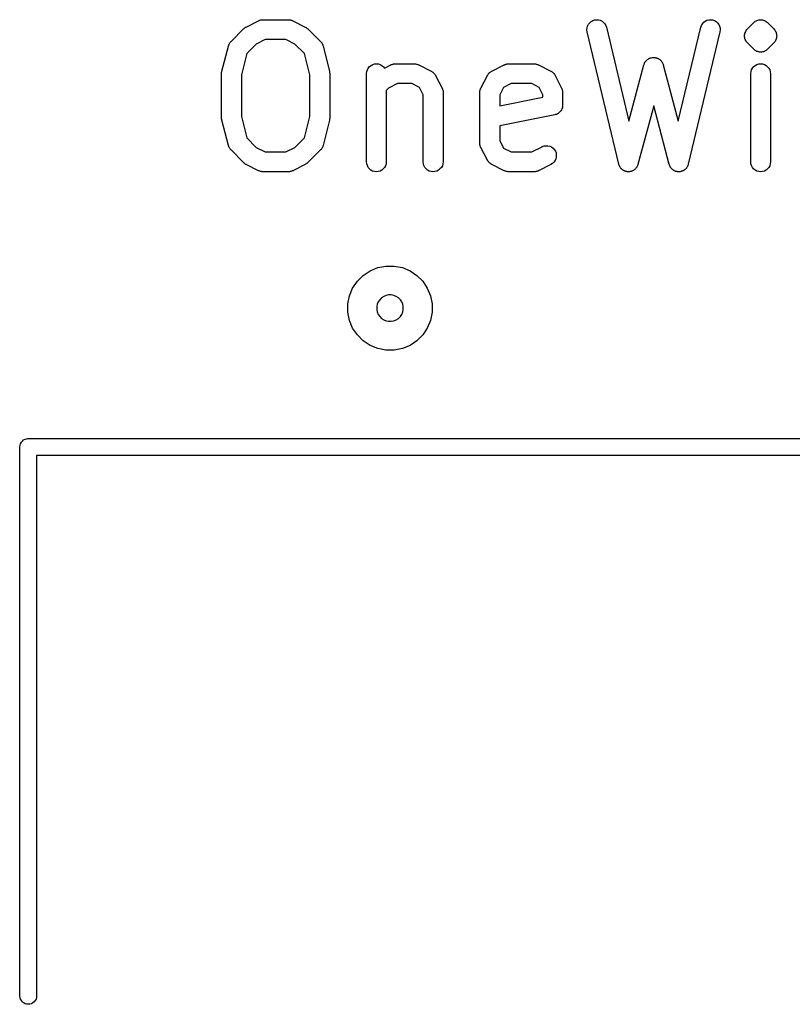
# Model space of a CAD drawing. Extents: x 2.6 to 14.6, y -8.5 to -1.5.
# Tile 87 of 109: x 11.826 to 12.056, y -8.286 to -7.992. Entities that reach past the tile are written whole.
import ezdxf

# ---------------------------------------------------------------- set-up
doc = ezdxf.new("R2010")
doc.units = 0
doc.header["$MEASUREMENT"] = 0
doc.layers.add('BLACK', color=7, linetype='CONTINUOUS')

msp = doc.modelspace()

# ---------------------------------------------------------------- linework, layer by layer
at = {"layer": 'BLACK', "linetype": 'CONTINUOUS'}
for p, q in [((11.898, -7.99257), (11.8981, -7.99254)), ((11.8981, -7.99254), (11.8983, -7.99252)), ((11.8983, -7.99252), (11.8985, -7.99249)), ((11.8985, -7.99249), (11.8986, -7.9925)), ((11.8986, -7.9925), (11.8986, -7.99249)), ((11.8986, -7.99249), (11.9061, -7.99249)), ((11.9061, -7.99249), (11.9062, -7.99249)), ((11.9062, -7.99249), (11.9063, -7.9925)), ((11.9063, -7.9925), (11.9064, -7.9925)), ((11.9064, -7.9925), (11.9066, -7.99253)), ((11.9066, -7.99253), (11.9068, -7.99255)), ((11.9068, -7.99255), (11.9068, -7.99258)), ((11.9968, -7.99275), (11.9973, -7.99256)), ((11.9973, -7.99256), (11.9979, -7.99249)), ((11.9979, -7.99249), (11.9985, -7.99253)), ((11.9985, -7.99253), (11.999, -7.99268)), ((12.0307, -7.99266), (12.0313, -7.99252)), ((12.0313, -7.99252), (12.0319, -7.99249)), ((12.0319, -7.99249), (12.0324, -7.99257)), ((12.0459, -7.99262), (12.0462, -7.99254)), ((12.0462, -7.99254), (12.0465, -7.99251)), ((12.0462, -7.99254), (12.0462, -7.99254)), ((12.0462, -7.99254), (12.0462, -7.99254)), ((12.0462, -7.99254), (12.0462, -7.99254)), ((12.0462, -7.99254), (12.0462, -7.99254)), ((12.0465, -7.99251), (12.0468, -7.99249)), ((12.0468, -7.99249), (12.0468, -7.99249)), ((12.0468, -7.99249), (12.0468, -7.99249)), ((12.0468, -7.99249), (12.0468, -7.99249)), ((12.0468, -7.99249), (12.047, -7.99252)), ((12.0468, -7.99249), (12.0468, -7.99249)), ((12.047, -7.99252), (12.0473, -7.99255)), ((12.0473, -7.99255), (12.0473, -7.99255)), ((12.0473, -7.99255), (12.0473, -7.99255)), ((12.0473, -7.99255), (12.0473, -7.99255)), ((12.0473, -7.99255), (12.0473, -7.99255)), ((12.0473, -7.99255), (12.0476, -7.99263)), ((11.8891, -7.99898), (11.8928, -7.99523)), ((11.8928, -7.9952), (11.893, -7.99509)), ((11.8928, -7.99523), (11.8928, -7.9952)), ((11.893, -7.99509), (11.8931, -7.99498)), ((11.8931, -7.99498), (11.8932, -7.99492)), ((11.8932, -7.99492), (11.8933, -7.99484)), ((11.8933, -7.99484), (11.8934, -7.99476)), ((11.8934, -7.99476), (11.8936, -7.99467)), ((11.8936, -7.99467), (11.8973, -7.9928)), ((11.8973, -7.9928), (11.8974, -7.99278)), ((11.8974, -7.99275), (11.8975, -7.99271)), ((11.8974, -7.99278), (11.8974, -7.99275)), ((11.8975, -7.99271), (11.8977, -7.99265)), ((11.8977, -7.99265), (11.8979, -7.99258)), ((11.8979, -7.99258), (11.898, -7.99257)), ((11.9068, -7.99258), (11.9069, -7.99259)), ((11.9069, -7.99259), (11.9071, -7.99267)), ((11.9071, -7.99267), (11.9073, -7.99273)), ((11.9073, -7.99273), (11.9074, -7.99277)), ((11.9074, -7.99277), (11.9075, -7.9928)), ((11.9075, -7.9928), (11.9112, -7.99467)), ((11.9112, -7.99467), (11.9112, -7.99469)), ((11.9112, -7.99469), (11.9114, -7.99478)), ((11.9114, -7.99478), (11.9115, -7.99486)), ((11.9115, -7.99486), (11.9116, -7.99494)), ((11.9116, -7.99494), (11.9117, -7.99501)), ((11.9117, -7.99501), (11.9118, -7.99512)), ((11.9118, -7.99512), (11.912, -7.99523)), ((11.912, -7.99523), (11.9157, -7.99898)), ((11.995, -7.99551), (11.9951, -7.99494)), ((11.9951, -7.99494), (11.9952, -7.99438)), ((11.9952, -7.99438), (11.9955, -7.99387)), ((11.9955, -7.99387), (11.9959, -7.99341)), ((11.9959, -7.99341), (11.9963, -7.99303)), ((11.9963, -7.99303), (11.9968, -7.99275)), ((11.999, -7.99268), (11.9996, -7.99293)), ((11.9996, -7.99293), (12, -7.99328)), ((12, -7.99328), (12.0004, -7.99371)), ((12.0004, -7.99371), (12.0007, -7.99421)), ((12.0007, -7.99421), (12.0009, -7.99476)), ((12.0009, -7.99476), (12.0075, -8.02274)), ((12.0222, -8.02274), (12.0289, -7.99476)), ((12.0289, -7.99472), (12.0291, -7.99417)), ((12.0289, -7.99476), (12.0289, -7.99472)), ((12.0291, -7.99417), (12.0294, -7.99368)), ((12.0294, -7.99368), (12.0298, -7.99325)), ((12.0298, -7.99325), (12.0302, -7.99291)), ((12.0302, -7.99291), (12.0307, -7.99266)), ((12.0324, -7.99257), (12.033, -7.99276)), ((12.033, -7.99276), (12.0335, -7.99306)), ((12.0335, -7.99306), (12.0339, -7.99344)), ((12.0339, -7.99344), (12.0343, -7.9939)), ((12.0343, -7.9939), (12.0345, -7.99442)), ((12.0345, -7.99442), (12.0347, -7.99498)), ((12.0347, -7.99498), (12.0347, -7.99555)), ((12.0424, -7.99566), (12.0426, -7.99544)), ((12.0426, -7.99544), (12.0428, -7.99523)), ((12.0428, -7.99523), (12.0447, -7.99335)), ((12.0447, -7.99332), (12.0449, -7.99315)), ((12.0447, -7.99333), (12.0447, -7.99332)), ((12.0447, -7.99334), (12.0447, -7.99333)), ((12.0447, -7.99333), (12.0447, -7.99333)), ((12.0447, -7.99333), (12.0447, -7.99333)), ((12.0447, -7.99335), (12.0447, -7.99334)), ((12.0447, -7.99334), (12.0447, -7.99334)), ((12.0447, -7.99334), (12.0447, -7.99334)), ((12.0449, -7.99315), (12.0451, -7.99298)), ((12.0451, -7.99296), (12.0454, -7.99284)), ((12.0451, -7.99297), (12.0451, -7.99296)), ((12.0451, -7.99298), (12.0451, -7.99297)), ((12.0451, -7.99297), (12.0451, -7.99297)), ((12.0451, -7.99297), (12.0451, -7.99297)), ((12.0454, -7.99284), (12.0456, -7.99271)), ((12.0456, -7.9927), (12.0459, -7.99262)), ((12.0456, -7.99271), (12.0456, -7.9927)), ((12.0456, -7.9927), (12.0456, -7.9927)), ((12.0456, -7.9927), (12.0456, -7.9927)), ((12.0456, -7.9927), (12.0456, -7.9927)), ((12.0476, -7.99263), (12.0479, -7.99271)), ((12.0479, -7.99271), (12.0479, -7.99272)), ((12.0479, -7.99272), (12.0479, -7.99272)), ((12.0479, -7.99272), (12.0479, -7.99272)), ((12.0479, -7.99272), (12.0479, -7.99272)), ((12.0479, -7.99272), (12.0481, -7.99286)), ((12.0481, -7.99286), (12.0484, -7.99299)), ((12.0484, -7.99299), (12.0484, -7.99299)), ((12.0484, -7.99299), (12.0484, -7.99299)), ((12.0484, -7.99299), (12.0484, -7.993)), ((12.0484, -7.993), (12.0484, -7.993)), ((12.0484, -7.993), (12.0486, -7.99318)), ((12.0486, -7.99318), (12.0488, -7.99335)), ((12.0488, -7.99335), (12.0507, -7.99523)), ((12.0507, -7.99523), (12.0507, -7.99524)), ((12.0507, -7.99524), (12.0507, -7.99524)), ((12.0507, -7.99524), (12.0507, -7.99524)), ((12.0507, -7.99524), (12.0507, -7.99526)), ((12.0507, -7.99526), (12.0509, -7.99548)), ((12.0509, -7.99548), (12.0511, -7.99569)), ((11.8993, -7.99839), (11.8966, -7.99974)), ((11.9054, -7.99839), (11.8993, -7.99839)), ((11.9081, -7.99974), (11.9054, -7.99839)), ((11.9951, -7.99608), (11.995, -7.99551)), ((11.9951, -7.99612), (11.9951, -7.99608)), ((12.0045, -8.03549), (11.9951, -7.99612)), ((12.0346, -7.99612), (12.0252, -8.03549)), ((12.0347, -7.99555), (12.0346, -7.99612)), ((12.0419, -7.99701), (12.042, -7.99673)), ((12.0419, -7.99728), (12.0419, -7.99701)), ((12.0419, -7.99729), (12.0419, -7.99728)), ((12.0419, -7.9973), (12.0419, -7.99729)), ((12.0419, -7.99758), (12.0419, -7.9973)), ((12.042, -7.99786), (12.0419, -7.99758)), ((12.042, -7.99671), (12.0421, -7.99645)), ((12.042, -7.99672), (12.042, -7.99671)), ((12.042, -7.99673), (12.042, -7.99672)), ((12.042, -7.99787), (12.042, -7.99786)), ((12.042, -7.99788), (12.042, -7.99787)), ((12.042, -7.99814), (12.042, -7.99788)), ((12.0421, -7.99841), (12.042, -7.99814)), ((12.0421, -7.99617), (12.0422, -7.99616)), ((12.0421, -7.99618), (12.0421, -7.99617)), ((12.0421, -7.99645), (12.0421, -7.99618)), ((12.0421, -7.99842), (12.0421, -7.99841)), ((12.0421, -7.99843), (12.0421, -7.99842)), ((12.0422, -7.99616), (12.0423, -7.99592)), ((12.0423, -7.99592), (12.0424, -7.99567)), ((12.0424, -7.99567), (12.0424, -7.99566)), ((12.0424, -7.99566), (12.0424, -7.99566)), ((12.0511, -7.99569), (12.0511, -7.9957)), ((12.0511, -7.9957), (12.0511, -7.99571)), ((12.0511, -7.99571), (12.0512, -7.99596)), ((12.0512, -7.99596), (12.0514, -7.9962)), ((12.0514, -7.99818), (12.0513, -7.99845)), ((12.0514, -7.9962), (12.0514, -7.99621)), ((12.0514, -7.99621), (12.0514, -7.99622)), ((12.0514, -7.99622), (12.0514, -7.99649)), ((12.0514, -7.99649), (12.0515, -7.99675)), ((12.0515, -7.99792), (12.0514, -7.99818)), ((12.0515, -7.99675), (12.0515, -7.99676)), ((12.0515, -7.99676), (12.0515, -7.99677)), ((12.0515, -7.99677), (12.0515, -7.99705)), ((12.0515, -7.99705), (12.0516, -7.99733)), ((12.0516, -7.99735), (12.0515, -7.99762)), ((12.0515, -7.99762), (12.0515, -7.9979)), ((12.0515, -7.9979), (12.0515, -7.99791)), ((12.0515, -7.99791), (12.0515, -7.99792)), ((12.0516, -7.99733), (12.0516, -7.99734)), ((12.0516, -7.99734), (12.0516, -7.99735)), ((11.8864, -8.00785), (11.8883, -8.00035)), ((11.8883, -8.00031), (11.8884, -8.00012)), ((11.8883, -8.00035), (11.8883, -8.00031)), ((11.8884, -7.99993), (11.8885, -7.99985)), ((11.8884, -8.00012), (11.8884, -7.99993)), ((11.8885, -7.99977), (11.8886, -7.9996)), ((11.8885, -7.99985), (11.8885, -7.99977)), ((11.8886, -7.9996), (11.8887, -7.99942)), ((11.8887, -7.99935), (11.8888, -7.99928)), ((11.8887, -7.99942), (11.8887, -7.99935)), ((11.8888, -7.99928), (11.8889, -7.99913)), ((11.8889, -7.99913), (11.8891, -7.99898)), ((11.8966, -7.99974), (11.8938, -8.00257)), ((11.911, -8.00257), (11.9081, -7.99974)), ((11.9157, -7.99898), (11.9158, -7.99901)), ((11.9158, -7.99901), (11.9159, -7.99916)), ((11.9159, -7.99916), (11.916, -7.99931)), ((11.916, -7.99931), (11.9161, -7.99939)), ((11.9161, -7.99939), (11.9161, -7.99946)), ((11.9161, -7.99946), (11.9162, -7.99963)), ((11.9162, -7.99963), (11.9163, -7.99981)), ((11.9163, -7.99981), (11.9163, -7.99989)), ((11.9163, -7.99989), (11.9164, -7.99997)), ((11.9164, -7.99997), (11.9164, -8.00016)), ((11.9164, -8.00016), (11.9165, -8.00035)), ((11.9165, -8.00035), (11.9184, -8.00785)), ((12.0423, -7.99868), (12.0421, -7.99843)), ((12.0424, -7.99892), (12.0423, -7.99868)), ((12.0424, -7.99893), (12.0424, -7.99892)), ((12.0424, -7.99894), (12.0424, -7.99893)), ((12.0426, -7.99916), (12.0424, -7.99894)), ((12.0428, -7.99937), (12.0426, -7.99916)), ((12.0428, -7.99939), (12.0428, -7.99937)), ((12.0428, -7.9994), (12.0428, -7.99939)), ((12.0428, -7.99939), (12.0428, -7.99939)), ((12.0428, -7.99939), (12.0428, -7.99939)), ((12.0447, -8.00128), (12.0428, -7.9994)), ((12.0449, -8.00145), (12.0447, -8.00128)), ((12.0488, -8.00131), (12.0486, -8.00148)), ((12.0507, -7.9994), (12.0488, -8.00128)), ((12.0488, -8.00128), (12.0488, -8.00129)), ((12.0488, -8.00129), (12.0488, -8.00129)), ((12.0488, -8.00129), (12.0488, -8.00129)), ((12.0488, -8.00129), (12.0488, -8.0013)), ((12.0488, -8.0013), (12.0488, -8.0013)), ((12.0488, -8.0013), (12.0488, -8.0013)), ((12.0488, -8.0013), (12.0488, -8.00131)), ((12.0509, -7.99919), (12.0507, -7.9994)), ((12.0511, -7.99897), (12.0509, -7.99919)), ((12.0512, -7.99871), (12.0511, -7.99896)), ((12.0511, -7.99896), (12.0511, -7.99897)), ((12.0511, -7.99897), (12.0511, -7.99897)), ((12.0513, -7.99847), (12.0512, -7.99871)), ((12.0513, -7.99845), (12.0513, -7.99846)), ((12.0513, -7.99846), (12.0513, -7.99847)), ((11.8938, -8.00257), (11.8922, -8.00893)), ((11.9126, -8.00893), (11.911, -8.00257)), ((12.0131, -8.00433), (12.0133, -8.00423)), ((12.0133, -8.00423), (12.0134, -8.00412)), ((12.0134, -8.00412), (12.0135, -8.00408)), ((12.0135, -8.00408), (12.0136, -8.00403)), ((12.0136, -8.00403), (12.0138, -8.00396)), ((12.0138, -8.00396), (12.0139, -8.00388)), ((12.0139, -8.00388), (12.014, -8.00386)), ((12.014, -8.00386), (12.0141, -8.00383)), ((12.0141, -8.00383), (12.0143, -8.0038)), ((12.0143, -8.0038), (12.0145, -8.00376)), ((12.0145, -8.00376), (12.0146, -8.00376)), ((12.0146, -8.00376), (12.0147, -8.00374)), ((12.0147, -8.00374), (12.0149, -8.00375)), ((12.0149, -8.00375), (12.0151, -8.00374)), ((12.0151, -8.00374), (12.0152, -8.00376)), ((12.0152, -8.00376), (12.0153, -8.00376)), ((12.0153, -8.00376), (12.0155, -8.00381)), ((12.0155, -8.00381), (12.0157, -8.00384)), ((12.0157, -8.00384), (12.0157, -8.00388)), ((12.0157, -8.00388), (12.0158, -8.0039)), ((12.0158, -8.0039), (12.016, -8.00398)), ((12.016, -8.00398), (12.0162, -8.00405)), ((12.0162, -8.00405), (12.0163, -8.0041)), ((12.0163, -8.0041), (12.0164, -8.00414)), ((12.0164, -8.00414), (12.0165, -8.00425)), ((12.0165, -8.00425), (12.0167, -8.00435)), ((12.0451, -8.00163), (12.0449, -8.00145)), ((12.0451, -8.00164), (12.0451, -8.00163)), ((12.0451, -8.00163), (12.0451, -8.00163)), ((12.0453, -8.00177), (12.0451, -8.00164)), ((12.0451, -8.00164), (12.0451, -8.00164)), ((12.0451, -8.00164), (12.0451, -8.00164)), ((12.0456, -8.00191), (12.0453, -8.00177)), ((12.0456, -8.00192), (12.0456, -8.00191)), ((12.0456, -8.00191), (12.0456, -8.00191)), ((12.0456, -8.00191), (12.0456, -8.00191)), ((12.0456, -8.00191), (12.0456, -8.00191)), ((12.0459, -8.002), (12.0456, -8.00192)), ((12.0461, -8.00208), (12.0459, -8.002)), ((12.0462, -8.00208), (12.0461, -8.00208)), ((12.0461, -8.00208), (12.0461, -8.00208)), ((12.0464, -8.00211), (12.0462, -8.00208)), ((12.0462, -8.00208), (12.0462, -8.00208)), ((12.0462, -8.00208), (12.0462, -8.00208)), ((12.0467, -8.00214), (12.0464, -8.00211)), ((12.047, -8.00212), (12.0467, -8.00214)), ((12.0467, -8.00214), (12.0467, -8.00214)), ((12.0467, -8.00214), (12.0467, -8.00214)), ((12.0467, -8.00214), (12.0467, -8.00214)), ((12.0467, -8.00214), (12.0467, -8.00214)), ((12.0473, -8.00209), (12.047, -8.00212)), ((12.0476, -8.00201), (12.0473, -8.00209)), ((12.0473, -8.00209), (12.0473, -8.00209)), ((12.0473, -8.00209), (12.0473, -8.00209)), ((12.0473, -8.00209), (12.0473, -8.00209)), ((12.0473, -8.00209), (12.0473, -8.00209)), ((12.0478, -8.00193), (12.0476, -8.00201)), ((12.0479, -8.00193), (12.0478, -8.00193)), ((12.0478, -8.00193), (12.0478, -8.00193)), ((12.0481, -8.0018), (12.0479, -8.00192)), ((12.0479, -8.00192), (12.0479, -8.00193)), ((12.0479, -8.00193), (12.0479, -8.00193)), ((12.0484, -8.00167), (12.0481, -8.0018)), ((12.0486, -8.00148), (12.0484, -8.00165)), ((12.0484, -8.00165), (12.0484, -8.00166)), ((12.0484, -8.00166), (12.0484, -8.00166)), ((12.0484, -8.00166), (12.0484, -8.00166)), ((12.0484, -8.00166), (12.0484, -8.00167)), ((11.9297, -8.0074), (11.9299, -8.0069)), ((11.9299, -8.0069), (11.9303, -8.00645)), ((11.9303, -8.00645), (11.9308, -8.00609)), ((11.9308, -8.00609), (11.9313, -8.00583)), ((11.9313, -8.00583), (11.9318, -8.00566)), ((11.9318, -8.00566), (11.9324, -8.00561)), ((11.9324, -8.00561), (11.933, -8.00567)), ((11.933, -8.00567), (11.9335, -8.00584)), ((11.9335, -8.00584), (11.934, -8.00612)), ((11.934, -8.00612), (11.9345, -8.00648)), ((11.9345, -8.00648), (11.9348, -8.00687)), ((11.9348, -8.00687), (11.9367, -8.00592)), ((11.9367, -8.0059), (11.9368, -8.00587)), ((11.9367, -8.00592), (11.9367, -8.0059)), ((11.9368, -8.00587), (11.9369, -8.00583)), ((11.9369, -8.00583), (11.9371, -8.00578)), ((11.9371, -8.00578), (11.9373, -8.00571)), ((11.9373, -8.00571), (11.9374, -8.00569)), ((11.9374, -8.00567), (11.9376, -8.00565)), ((11.9374, -8.00569), (11.9374, -8.00567)), ((11.9376, -8.00565), (11.9378, -8.00562)), ((11.9378, -8.00562), (11.9379, -8.00562)), ((11.9379, -8.00562), (11.938, -8.00561)), ((11.938, -8.00561), (11.9436, -8.00561)), ((11.9436, -8.00561), (11.9437, -8.00561)), ((11.9437, -8.00561), (11.9438, -8.00562)), ((11.9438, -8.00562), (11.9438, -8.00562)), ((11.9438, -8.00562), (11.944, -8.00565)), ((11.944, -8.00565), (11.9442, -8.00568)), ((11.9442, -8.00568), (11.9443, -8.0057)), ((11.9443, -8.0057), (11.9444, -8.00572)), ((11.9444, -8.00572), (11.9446, -8.00579)), ((11.9446, -8.00579), (11.9448, -8.00585)), ((11.9448, -8.00585), (11.9449, -8.00589)), ((11.9449, -8.00589), (11.945, -8.00592)), ((11.945, -8.00592), (11.9487, -8.0078)), ((11.9667, -8.0078), (11.9704, -8.00592)), ((11.9704, -8.00592), (11.9705, -8.0059)), ((11.9705, -8.0059), (11.9706, -8.00587)), ((11.9706, -8.00583), (11.9708, -8.00578)), ((11.9706, -8.00587), (11.9706, -8.00583)), ((11.9708, -8.00578), (11.971, -8.00571)), ((11.971, -8.00571), (11.9711, -8.00569)), ((11.9711, -8.00569), (11.9712, -8.00567)), ((11.9712, -8.00567), (11.9714, -8.00565)), ((11.9714, -8.00565), (11.9716, -8.00562)), ((11.9716, -8.00562), (11.9717, -8.00562)), ((11.9717, -8.00562), (11.9718, -8.00561)), ((11.9718, -8.00561), (11.9793, -8.00561)), ((11.9793, -8.00561), (11.9794, -8.00562)), ((11.9793, -8.00561), (11.9793, -8.00561)), ((11.9794, -8.00562), (11.9795, -8.00562)), ((11.9795, -8.00562), (11.9797, -8.00565)), ((11.9797, -8.00565), (11.9799, -8.00568)), ((11.9799, -8.00568), (11.9799, -8.0057)), ((11.9799, -8.0057), (11.98, -8.00572)), ((11.98, -8.00572), (11.9802, -8.00579)), ((11.9802, -8.00579), (11.9804, -8.00585)), ((11.9804, -8.00585), (11.9805, -8.00589)), ((11.9805, -8.00589), (11.9806, -8.00592)), ((11.9806, -8.00592), (11.9843, -8.0078)), ((12.0075, -8.02274), (12.012, -8.00593)), ((12.012, -8.00589), (12.0121, -8.0058)), ((12.012, -8.00593), (12.012, -8.00589)), ((12.0121, -8.0057), (12.0122, -8.00553)), ((12.0121, -8.0058), (12.0121, -8.0057)), ((12.0122, -8.00535), (12.0123, -8.00527)), ((12.0122, -8.00553), (12.0122, -8.00535)), ((12.0123, -8.00518), (12.0124, -8.00503)), ((12.0123, -8.00527), (12.0123, -8.00518)), ((12.0124, -8.00503), (12.0126, -8.00487)), ((12.0126, -8.0048), (12.0127, -8.00472)), ((12.0126, -8.00487), (12.0126, -8.0048)), ((12.0127, -8.00472), (12.0128, -8.00459)), ((12.0128, -8.00459), (12.0129, -8.00445)), ((12.0129, -8.00445), (12.013, -8.00439)), ((12.013, -8.00439), (12.0131, -8.00433)), ((12.0167, -8.00435), (12.0168, -8.00442)), ((12.0168, -8.00442), (12.0168, -8.00448)), ((12.0168, -8.00448), (12.017, -8.00462)), ((12.017, -8.00462), (12.0171, -8.00475)), ((12.0171, -8.00475), (12.0172, -8.00483)), ((12.0172, -8.00483), (12.0172, -8.0049)), ((12.0172, -8.0049), (12.0173, -8.00506)), ((12.0173, -8.00506), (12.0174, -8.00522)), ((12.0174, -8.00522), (12.0175, -8.00531)), ((12.0175, -8.00531), (12.0175, -8.00539)), ((12.0175, -8.00539), (12.0176, -8.00557)), ((12.0176, -8.00557), (12.0177, -8.00574)), ((12.0177, -8.00574), (12.0177, -8.00584)), ((12.0177, -8.00584), (12.0177, -8.00593)), ((12.0177, -8.00593), (12.0222, -8.02274)), ((12.044, -8.0074), (12.0443, -8.0069)), ((12.0443, -8.0069), (12.0447, -8.00645)), ((12.0447, -8.00645), (12.0451, -8.00609)), ((12.0451, -8.00609), (12.0456, -8.00583)), ((12.0456, -8.00583), (12.0462, -8.00566)), ((12.0462, -8.00566), (12.0468, -8.00561)), ((12.0468, -8.00561), (12.0473, -8.00567)), ((12.0473, -8.00567), (12.0479, -8.00584)), ((12.0479, -8.00584), (12.0484, -8.00612)), ((12.0484, -8.00612), (12.0488, -8.00648)), ((12.0488, -8.00648), (12.0492, -8.00693)), ((12.0492, -8.00693), (12.0495, -8.00744)), ((11.8863, -8.00818), (11.8864, -8.00795)), ((11.8863, -8.00842), (11.8863, -8.00818)), ((11.8863, -8.00847), (11.8863, -8.00842)), ((11.8863, -8.00852), (11.8863, -8.00847)), ((11.8863, -8.00856), (11.8863, -8.00852)), ((11.8863, -8.02169), (11.8863, -8.00856)), ((11.8864, -8.0079), (11.8864, -8.00785)), ((11.8864, -8.00795), (11.8864, -8.0079)), ((11.8922, -8.00893), (11.8922, -8.02132)), ((11.9126, -8.02132), (11.9126, -8.00893)), ((11.9184, -8.00785), (11.9184, -8.00789)), ((11.9184, -8.00789), (11.9184, -8.00794)), ((11.9184, -8.00794), (11.9184, -8.00799)), ((11.9184, -8.00799), (11.9184, -8.00823)), ((11.9184, -8.00823), (11.9185, -8.00846)), ((11.9185, -8.00846), (11.9185, -8.00851)), ((11.9185, -8.00851), (11.9185, -8.00856)), ((11.9185, -8.00856), (11.9185, -8.02169)), ((11.9294, -8.00852), (11.9295, -8.00795)), ((11.9294, -8.00856), (11.9294, -8.00852)), ((11.9294, -8.03481), (11.9294, -8.00856)), ((11.9295, -8.00795), (11.9297, -8.0074)), ((11.9487, -8.0078), (11.9487, -8.00782)), ((11.9487, -8.00782), (11.9488, -8.00785)), ((11.9488, -8.00785), (11.9489, -8.00788)), ((11.9489, -8.00788), (11.949, -8.00801)), ((11.949, -8.00801), (11.9492, -8.00813)), ((11.9492, -8.00813), (11.9493, -8.00817)), ((11.9493, -8.00817), (11.9493, -8.00821)), ((11.9493, -8.00821), (11.9495, -8.00837)), ((11.9495, -8.00837), (11.9496, -8.00853)), ((11.9496, -8.00853), (11.9497, -8.00858)), ((11.9497, -8.00858), (11.9497, -8.00863)), ((11.9497, -8.00863), (11.9498, -8.00882)), ((11.9498, -8.00882), (11.95, -8.00901)), ((11.95, -8.00901), (11.95, -8.00906)), ((11.95, -8.00906), (11.95, -8.00912)), ((11.95, -8.00912), (11.9519, -8.01287)), ((11.9635, -8.01287), (11.9654, -8.00912)), ((11.9654, -8.00897), (11.9656, -8.00879)), ((11.9654, -8.00903), (11.9654, -8.00897)), ((11.9654, -8.00908), (11.9654, -8.00903)), ((11.9654, -8.00912), (11.9654, -8.00908)), ((11.9656, -8.00879), (11.9657, -8.0086)), ((11.9657, -8.00855), (11.9658, -8.0085)), ((11.9657, -8.0086), (11.9657, -8.00855)), ((11.9658, -8.0085), (11.9659, -8.00835)), ((11.9659, -8.00835), (11.9661, -8.00818)), ((11.9661, -8.00815), (11.9662, -8.0081)), ((11.9661, -8.00818), (11.9661, -8.00815)), ((11.9662, -8.0081), (11.9664, -8.00798)), ((11.9664, -8.00798), (11.9666, -8.00786)), ((11.9666, -8.00783), (11.9667, -8.0078)), ((11.9666, -8.00786), (11.9666, -8.00783)), ((11.9843, -8.0078), (11.9844, -8.00782)), ((11.9844, -8.00782), (11.9844, -8.00785)), ((11.9844, -8.00785), (11.9845, -8.00788)), ((11.9845, -8.00788), (11.9847, -8.00801)), ((11.9847, -8.00801), (11.9848, -8.00813)), ((11.9848, -8.00813), (11.9849, -8.00817)), ((11.9849, -8.00817), (11.9849, -8.00821)), ((11.9849, -8.00821), (11.9851, -8.00837)), ((11.9851, -8.00837), (11.9853, -8.00853)), ((11.9853, -8.00853), (11.9853, -8.00858)), ((11.9853, -8.00858), (11.9853, -8.00863)), ((11.9853, -8.00863), (11.9855, -8.00882)), ((11.9855, -8.00882), (11.9856, -8.00901)), ((11.9856, -8.00901), (11.9856, -8.00906)), ((11.9856, -8.00906), (11.9856, -8.00912)), ((11.9856, -8.00912), (11.9875, -8.01287)), ((12.0438, -8.00852), (12.0439, -8.00795)), ((12.0438, -8.00856), (12.0438, -8.00852)), ((12.0438, -8.03481), (12.0438, -8.00856)), ((12.0439, -8.00795), (12.044, -8.0074)), ((12.0495, -8.00744), (12.0496, -8.00799)), ((12.0496, -8.00799), (12.0497, -8.00856)), ((12.0497, -8.00856), (12.0497, -8.03481)), ((11.936, -8.01287), (11.9353, -8.01354)), ((11.9387, -8.01152), (11.936, -8.01287)), ((11.9429, -8.01152), (11.9387, -8.01152)), ((11.9452, -8.01264), (11.9429, -8.01152)), ((11.9463, -8.01488), (11.9452, -8.01264)), ((11.9519, -8.01287), (11.9519, -8.0129)), ((11.9519, -8.0129), (11.9519, -8.01299)), ((11.9519, -8.01299), (11.952, -8.01306)), ((11.952, -8.01306), (11.952, -8.01326)), ((11.9634, -8.01302), (11.9635, -8.01295)), ((11.9634, -8.01322), (11.9634, -8.01302)), ((11.9635, -8.01295), (11.9635, -8.01287)), ((11.9702, -8.01264), (11.9691, -8.01488)), ((11.9725, -8.01152), (11.9702, -8.01264)), ((11.9786, -8.01152), (11.9725, -8.01152)), ((11.9808, -8.01264), (11.9786, -8.01152)), ((11.9819, -8.01488), (11.9808, -8.01264)), ((11.9875, -8.01287), (11.9875, -8.0129)), ((11.9875, -8.0129), (11.9876, -8.01299)), ((11.9876, -8.01299), (11.9876, -8.01306)), ((11.9876, -8.01306), (11.9877, -8.01326)), ((11.9353, -8.01354), (11.9353, -8.03481)), ((11.9463, -8.03481), (11.9463, -8.01488)), ((11.952, -8.01326), (11.9521, -8.01345)), ((11.9521, -8.01345), (11.9521, -8.01353)), ((11.9521, -8.01353), (11.9522, -8.01361)), ((11.9522, -8.01361), (11.9522, -8.01382)), ((11.9522, -8.01382), (11.9522, -8.01401)), ((11.9522, -8.01401), (11.9522, -8.0141)), ((11.9522, -8.0141), (11.9522, -8.01419)), ((11.9522, -8.01419), (11.9522, -8.03481)), ((11.9632, -8.01357), (11.9633, -8.01349)), ((11.9632, -8.01377), (11.9632, -8.01357)), ((11.9632, -8.01397), (11.9632, -8.01377)), ((11.9632, -8.01406), (11.9632, -8.01397)), ((11.9632, -8.01415), (11.9632, -8.01406)), ((11.9632, -8.01419), (11.9632, -8.01415)), ((11.9632, -8.02919), (11.9632, -8.01419)), ((11.9633, -8.01341), (11.9634, -8.01322)), ((11.9633, -8.01349), (11.9633, -8.01341)), ((11.9691, -8.01488), (11.9691, -8.01809)), ((11.9691, -8.01809), (11.9819, -8.01552)), ((11.9819, -8.01552), (11.9819, -8.01488)), ((11.9877, -8.01326), (11.9877, -8.01345)), ((11.9877, -8.01345), (11.9877, -8.01353)), ((11.9877, -8.01353), (11.9878, -8.01361)), ((11.9878, -8.01361), (11.9878, -8.01382)), ((11.9878, -8.01382), (11.9878, -8.01401)), ((11.9878, -8.01401), (11.9878, -8.0141)), ((11.9878, -8.0141), (11.9878, -8.01419)), ((11.9878, -8.01419), (11.9878, -8.01794)), ((11.9877, -8.01881), (11.9876, -8.01908)), ((11.9878, -8.01855), (11.9877, -8.01881)), ((11.9878, -8.01794), (11.9878, -8.01795)), ((11.9878, -8.01795), (11.9878, -8.01795)), ((11.9878, -8.01795), (11.9878, -8.01795)), ((11.9878, -8.01795), (11.9878, -8.01798)), ((11.9878, -8.01798), (11.9878, -8.01825)), ((11.9878, -8.01825), (11.9878, -8.01853)), ((11.9878, -8.01853), (11.9878, -8.01854)), ((11.9878, -8.01854), (11.9878, -8.01855)), ((12.0149, -8.01815), (12.0102, -8.03557)), ((12.0195, -8.03557), (12.0149, -8.01815)), ((11.8863, -8.02174), (11.8863, -8.02169)), ((11.8863, -8.02179), (11.8863, -8.02174)), ((11.8863, -8.02203), (11.8863, -8.02179)), ((11.8922, -8.02132), (11.8938, -8.02768)), ((11.911, -8.02768), (11.9126, -8.02132)), ((11.9185, -8.02183), (11.9184, -8.02207)), ((11.9185, -8.02169), (11.9185, -8.02173)), ((11.9185, -8.02173), (11.9185, -8.02178)), ((11.9185, -8.02178), (11.9185, -8.02183)), ((11.9855, -8.02083), (11.9691, -8.02411)), ((11.9857, -8.02075), (11.9855, -8.02083)), ((11.986, -8.02068), (11.9857, -8.02075)), ((11.9863, -8.02054), (11.986, -8.02067)), ((11.986, -8.02067), (11.986, -8.02067)), ((11.986, -8.02067), (11.986, -8.02068)), ((11.9865, -8.02041), (11.9863, -8.02054)), ((11.9867, -8.02022), (11.9865, -8.02039)), ((11.9865, -8.02039), (11.9865, -8.0204)), ((11.9865, -8.0204), (11.9865, -8.02041)), ((11.9869, -8.02005), (11.9867, -8.02022)), ((11.987, -8.02004), (11.9869, -8.02005)), ((11.9871, -8.01982), (11.987, -8.02003)), ((11.987, -8.02003), (11.987, -8.02004)), ((11.9873, -8.01961), (11.9871, -8.01982)), ((11.9875, -8.01934), (11.9873, -8.01958)), ((11.9873, -8.01958), (11.9873, -8.01959)), ((11.9873, -8.01959), (11.9873, -8.01961)), ((11.9876, -8.0191), (11.9875, -8.01934)), ((11.9876, -8.01908), (11.9876, -8.01909)), ((11.9876, -8.01909), (11.9876, -8.0191)), ((11.8864, -8.02226), (11.8863, -8.02203)), ((11.8864, -8.02231), (11.8864, -8.02226)), ((11.8864, -8.02236), (11.8864, -8.02231)), ((11.8864, -8.0224), (11.8864, -8.02236)), ((11.8883, -8.0299), (11.8864, -8.0224)), ((11.9184, -8.0224), (11.9165, -8.0299)), ((11.9184, -8.02207), (11.9184, -8.0223)), ((11.9184, -8.0223), (11.9184, -8.02235)), ((11.9184, -8.02235), (11.9184, -8.0224)), ((11.9691, -8.02411), (11.9691, -8.02849)), ((11.8938, -8.02768), (11.8966, -8.03051)), ((11.9081, -8.03051), (11.911, -8.02768)), ((11.8883, -8.03009), (11.8883, -8.0299)), ((11.8884, -8.03028), (11.8883, -8.03009)), ((11.8884, -8.03036), (11.8884, -8.03028)), ((11.8885, -8.03044), (11.8884, -8.03036)), ((11.8886, -8.03062), (11.8885, -8.03044)), ((11.8887, -8.03079), (11.8886, -8.03062)), ((11.8966, -8.03051), (11.8993, -8.03186)), ((11.9054, -8.03186), (11.9081, -8.03051)), ((11.9162, -8.03065), (11.9161, -8.03083)), ((11.9163, -8.03048), (11.9162, -8.03065)), ((11.9164, -8.03032), (11.9163, -8.0304)), ((11.9163, -8.0304), (11.9163, -8.03048)), ((11.9165, -8.02994), (11.9164, -8.03013)), ((11.9164, -8.03013), (11.9164, -8.03032)), ((11.9165, -8.0299), (11.9165, -8.02994)), ((11.9632, -8.02927), (11.9632, -8.02919)), ((11.9632, -8.02936), (11.9632, -8.02927)), ((11.9632, -8.02956), (11.9632, -8.02936)), ((11.9632, -8.02976), (11.9632, -8.02956)), ((11.9633, -8.02984), (11.9632, -8.02976)), ((11.9633, -8.02993), (11.9633, -8.02984)), ((11.9633, -8.03012), (11.9633, -8.02993)), ((11.9634, -8.03031), (11.9633, -8.03012)), ((11.9634, -8.03039), (11.9634, -8.03031)), ((11.9635, -8.03047), (11.9634, -8.03039)), ((11.9635, -8.03051), (11.9635, -8.03047)), ((11.9654, -8.03426), (11.9635, -8.03051)), ((11.9691, -8.02849), (11.9702, -8.03073)), ((11.9786, -8.03186), (11.9817, -8.03029)), ((11.9817, -8.03028), (11.9823, -8.03008)), ((11.9817, -8.03029), (11.9817, -8.03028)), ((11.9823, -8.03008), (11.9828, -8.02999)), ((11.9828, -8.02999), (11.9834, -8.03001)), ((11.9834, -8.03001), (11.984, -8.03014)), ((11.984, -8.03014), (11.9845, -8.03038)), ((11.9845, -8.03038), (11.985, -8.03072)), ((11.8887, -8.03086), (11.8887, -8.03079)), ((11.8888, -8.03094), (11.8887, -8.03086)), ((11.8889, -8.03109), (11.8888, -8.03094)), ((11.889, -8.03124), (11.8889, -8.03109)), ((11.8891, -8.03127), (11.889, -8.03124)), ((11.8928, -8.03502), (11.8891, -8.03127)), ((11.8993, -8.03186), (11.9054, -8.03186)), ((11.9157, -8.03127), (11.912, -8.03502)), ((11.9159, -8.03112), (11.9157, -8.03127)), ((11.916, -8.03097), (11.9159, -8.03112)), ((11.9161, -8.03083), (11.916, -8.0309)), ((11.916, -8.0309), (11.916, -8.03097)), ((11.9702, -8.03073), (11.9725, -8.03186)), ((11.9725, -8.03186), (11.9786, -8.03186)), ((11.985, -8.03072), (11.9853, -8.03114)), ((11.9853, -8.03114), (11.9857, -8.03163)), ((11.9857, -8.03163), (11.9859, -8.03217)), ((11.9859, -8.03332), (11.9858, -8.03388)), ((11.9859, -8.03217), (11.9859, -8.03274)), ((11.9859, -8.03274), (11.9859, -8.03332)), ((11.8929, -8.03513), (11.8928, -8.03502)), ((11.893, -8.03524), (11.8929, -8.03513)), ((11.8932, -8.03531), (11.893, -8.03524)), ((11.8932, -8.03539), (11.8932, -8.03531)), ((11.8934, -8.03547), (11.8932, -8.03539)), ((11.8935, -8.03556), (11.8934, -8.03547)), ((11.8936, -8.03558), (11.8935, -8.03556)), ((11.8973, -8.03745), (11.8936, -8.03558)), ((11.9112, -8.03558), (11.9075, -8.03745)), ((11.9113, -8.03549), (11.9112, -8.03558)), ((11.9115, -8.03541), (11.9113, -8.03549)), ((11.9116, -8.03534), (11.9115, -8.03541)), ((11.9117, -8.03527), (11.9116, -8.03534)), ((11.9118, -8.03516), (11.9117, -8.03527)), ((11.9119, -8.03505), (11.9118, -8.03516)), ((11.912, -8.03502), (11.9119, -8.03505)), ((11.9295, -8.03538), (11.9294, -8.03481)), ((11.9297, -8.03594), (11.9295, -8.03538)), ((11.9299, -8.03644), (11.9297, -8.03594)), ((11.9303, -8.03689), (11.9299, -8.03644)), ((11.9348, -8.03648), (11.9344, -8.03692)), ((11.9351, -8.03597), (11.9348, -8.03648)), ((11.9353, -8.03542), (11.9351, -8.03597)), ((11.9353, -8.03481), (11.9353, -8.03485)), ((11.9353, -8.03485), (11.9353, -8.03542)), ((11.9464, -8.03538), (11.9463, -8.03481)), ((11.9465, -8.03594), (11.9464, -8.03538)), ((11.9468, -8.03644), (11.9465, -8.03594)), ((11.9472, -8.03689), (11.9468, -8.03644)), ((11.9517, -8.03648), (11.9513, -8.03692)), ((11.952, -8.03597), (11.9517, -8.03648)), ((11.9521, -8.03542), (11.952, -8.03597)), ((11.9522, -8.03485), (11.9521, -8.03542)), ((11.9522, -8.03481), (11.9522, -8.03485)), ((11.9654, -8.03431), (11.9654, -8.03426)), ((11.9654, -8.03437), (11.9654, -8.03431)), ((11.9655, -8.03455), (11.9654, -8.03437)), ((11.9657, -8.03474), (11.9655, -8.03455)), ((11.9657, -8.03479), (11.9657, -8.03474)), ((11.9657, -8.03484), (11.9657, -8.03479)), ((11.9659, -8.035), (11.9657, -8.03484)), ((11.9661, -8.03516), (11.9659, -8.035)), ((11.9661, -8.0352), (11.9661, -8.03516)), ((11.9662, -8.03524), (11.9661, -8.0352)), ((11.9664, -8.03537), (11.9662, -8.03524)), ((11.9665, -8.0355), (11.9664, -8.03537)), ((11.9666, -8.03552), (11.9665, -8.0355)), ((11.9666, -8.03556), (11.9666, -8.03552)), ((11.9667, -8.03558), (11.9666, -8.03556)), ((11.9704, -8.03745), (11.9667, -8.03558)), ((11.9843, -8.03558), (11.9806, -8.03745)), ((11.9848, -8.03527), (11.9843, -8.03558)), ((11.9852, -8.03487), (11.9848, -8.03527)), ((11.9856, -8.0344), (11.9852, -8.03487)), ((11.9858, -8.03388), (11.9856, -8.0344)), ((12.0045, -8.03562), (12.0045, -8.03549)), ((12.0046, -8.03576), (12.0045, -8.03562)), ((12.0046, -8.03589), (12.0046, -8.03576)), ((12.0047, -8.03604), (12.0046, -8.03589)), ((12.0048, -8.03616), (12.0047, -8.03604)), ((12.0048, -8.03628), (12.0048, -8.03616)), ((12.0049, -8.03641), (12.0048, -8.03628)), ((12.005, -8.03654), (12.0049, -8.03641)), ((12.0098, -8.0365), (12.0097, -8.03663)), ((12.0099, -8.03638), (12.0098, -8.0365)), ((12.01, -8.03615), (12.0099, -8.03626)), ((12.0099, -8.03626), (12.0099, -8.03638)), ((12.0101, -8.03601), (12.01, -8.03615)), ((12.0102, -8.03574), (12.0101, -8.03587)), ((12.0101, -8.03587), (12.0101, -8.03601)), ((12.0102, -8.03557), (12.0102, -8.03561)), ((12.0102, -8.03561), (12.0102, -8.03574)), ((12.0196, -8.0357), (12.0195, -8.03557)), ((12.0196, -8.03583), (12.0196, -8.0357)), ((12.0197, -8.03597), (12.0196, -8.03583)), ((12.0197, -8.03611), (12.0197, -8.03597)), ((12.0198, -8.03623), (12.0197, -8.03611)), ((12.0199, -8.03635), (12.0198, -8.03623)), ((12.0199, -8.03647), (12.0199, -8.03635)), ((12.02, -8.0366), (12.0199, -8.03647)), ((12.0248, -8.03644), (12.0247, -8.03657)), ((12.0249, -8.03632), (12.0248, -8.03644)), ((12.025, -8.03619), (12.0249, -8.03632)), ((12.0251, -8.03593), (12.025, -8.03608)), ((12.025, -8.03608), (12.025, -8.03619)), ((12.0252, -8.03579), (12.0251, -8.03593)), ((12.0252, -8.03549), (12.0252, -8.03553)), ((12.0252, -8.03553), (12.0252, -8.03566)), ((12.0252, -8.03566), (12.0252, -8.03579)), ((12.0438, -8.03538), (12.0438, -8.03481)), ((12.044, -8.03594), (12.0438, -8.03538)), ((12.0443, -8.03644), (12.044, -8.03594)), ((12.0446, -8.03689), (12.0443, -8.03644)), ((12.0492, -8.03648), (12.0488, -8.03692)), ((12.0495, -8.03597), (12.0492, -8.03648)), ((12.0496, -8.03542), (12.0495, -8.03597)), ((12.0497, -8.03485), (12.0496, -8.03542)), ((12.0497, -8.03481), (12.0497, -8.03485)), ((11.8974, -8.03748), (11.8973, -8.03745)), ((11.8975, -8.03752), (11.8974, -8.03748)), ((11.8977, -8.03759), (11.8975, -8.03752)), ((11.8979, -8.03766), (11.8977, -8.03759)), ((11.8979, -8.03767), (11.8979, -8.03766)), ((11.898, -8.0377), (11.8979, -8.03767)), ((11.8982, -8.03772), (11.898, -8.0377)), ((11.8984, -8.03776), (11.8982, -8.03772)), ((11.8985, -8.03775), (11.8984, -8.03776)), ((11.8986, -8.03776), (11.8985, -8.03775)), ((11.9061, -8.03776), (11.8986, -8.03776)), ((11.8986, -8.03776), (11.8986, -8.03776)), ((11.9062, -8.03775), (11.9061, -8.03776)), ((11.9063, -8.03776), (11.9062, -8.03775)), ((11.9065, -8.03773), (11.9063, -8.03776)), ((11.9067, -8.03771), (11.9065, -8.03773)), ((11.9068, -8.03768), (11.9067, -8.03771)), ((11.9069, -8.03767), (11.9068, -8.03768)), ((11.9071, -8.0376), (11.9069, -8.03767)), ((11.9073, -8.03754), (11.9071, -8.0376)), ((11.9074, -8.03747), (11.9073, -8.0375)), ((11.9073, -8.0375), (11.9073, -8.03754)), ((11.9075, -8.03745), (11.9074, -8.03747)), ((11.9307, -8.03726), (11.9303, -8.03689)), ((11.9312, -8.03753), (11.9307, -8.03726)), ((11.9318, -8.0377), (11.9312, -8.03753)), ((11.9324, -8.03776), (11.9318, -8.0377)), ((11.9329, -8.03771), (11.9324, -8.03776)), ((11.9335, -8.03755), (11.9329, -8.03771)), ((11.934, -8.03728), (11.9335, -8.03755)), ((11.9344, -8.03692), (11.934, -8.03728)), ((11.9476, -8.03726), (11.9472, -8.03689)), ((11.9481, -8.03753), (11.9476, -8.03726)), ((11.9487, -8.0377), (11.9481, -8.03753)), ((11.9492, -8.03776), (11.9487, -8.0377)), ((11.9498, -8.03771), (11.9492, -8.03776)), ((11.9504, -8.03755), (11.9498, -8.03771)), ((11.9509, -8.03728), (11.9504, -8.03755)), ((11.9513, -8.03692), (11.9509, -8.03728)), ((11.9705, -8.03748), (11.9704, -8.03745)), ((11.9706, -8.03752), (11.9705, -8.03748)), ((11.9708, -8.03759), (11.9706, -8.03752)), ((11.971, -8.03766), (11.9708, -8.03759)), ((11.9711, -8.03767), (11.971, -8.03766)), ((11.9711, -8.0377), (11.9711, -8.03767)), ((11.9713, -8.03772), (11.9711, -8.0377)), ((11.9715, -8.03776), (11.9713, -8.03772)), ((11.9716, -8.03775), (11.9715, -8.03776)), ((11.9717, -8.03776), (11.9716, -8.03775)), ((11.9718, -8.03776), (11.9717, -8.03776)), ((11.9793, -8.03776), (11.9718, -8.03776)), ((11.9794, -8.03776), (11.9793, -8.03775)), ((11.9793, -8.03775), (11.9793, -8.03776)), ((11.9796, -8.03773), (11.9794, -8.03776)), ((11.9798, -8.03771), (11.9796, -8.03773)), ((11.9799, -8.03768), (11.9798, -8.03771)), ((11.98, -8.03767), (11.9799, -8.03768)), ((11.9802, -8.0376), (11.98, -8.03767)), ((11.9804, -8.03754), (11.9802, -8.0376)), ((11.9805, -8.0375), (11.9804, -8.03754)), ((11.9806, -8.03745), (11.9805, -8.03747)), ((11.9805, -8.03747), (11.9805, -8.0375)), ((12.0051, -8.03664), (12.005, -8.03654)), ((12.0051, -8.03675), (12.0051, -8.03664)), ((12.0053, -8.03685), (12.0051, -8.03675)), ((12.0054, -8.03697), (12.0053, -8.03685)), ((12.0055, -8.03705), (12.0054, -8.03697)), ((12.0056, -8.03715), (12.0055, -8.03705)), ((12.0057, -8.03723), (12.0056, -8.03715)), ((12.0058, -8.03732), (12.0057, -8.03723)), ((12.0059, -8.03738), (12.0058, -8.03732)), ((12.0061, -8.03745), (12.0059, -8.03738)), ((12.0062, -8.03751), (12.0061, -8.03745)), ((12.0063, -8.03757), (12.0062, -8.03751)), ((12.0065, -8.03761), (12.0063, -8.03757)), ((12.0066, -8.03766), (12.0065, -8.03761)), ((12.0067, -8.03768), (12.0066, -8.03766)), ((12.0069, -8.03772), (12.0067, -8.03768)), ((12.007, -8.03773), (12.0069, -8.03772)), ((12.0072, -8.03776), (12.007, -8.03773)), ((12.0073, -8.03775), (12.0072, -8.03776)), ((12.0075, -8.03776), (12.0073, -8.03775)), ((12.0076, -8.03774), (12.0075, -8.03776)), ((12.0077, -8.03774), (12.0076, -8.03774)), ((12.0079, -8.03771), (12.0077, -8.03774)), ((12.008, -8.03769), (12.0079, -8.03771)), ((12.0082, -8.03764), (12.008, -8.03769)), ((12.0083, -8.03761), (12.0082, -8.03764)), ((12.0084, -8.03755), (12.0083, -8.03761)), ((12.0086, -8.0375), (12.0084, -8.03755)), ((12.0087, -8.03744), (12.0086, -8.0375)), ((12.0088, -8.03738), (12.0087, -8.03744)), ((12.009, -8.03729), (12.0088, -8.03738)), ((12.0091, -8.03722), (12.009, -8.03729)), ((12.0092, -8.03713), (12.0091, -8.03722)), ((12.0093, -8.03705), (12.0092, -8.03713)), ((12.0094, -8.03694), (12.0093, -8.03705)), ((12.0095, -8.03684), (12.0094, -8.03694)), ((12.0096, -8.03673), (12.0095, -8.03684)), ((12.0097, -8.03663), (12.0096, -8.03673)), ((12.0201, -8.0367), (12.02, -8.0366)), ((12.0202, -8.03681), (12.0201, -8.0367)), ((12.0203, -8.03691), (12.0202, -8.03681)), ((12.0204, -8.03702), (12.0203, -8.03691)), ((12.0205, -8.0371), (12.0204, -8.03702)), ((12.0206, -8.03719), (12.0205, -8.0371)), ((12.0208, -8.03727), (12.0206, -8.03719)), ((12.0209, -8.03736), (12.0208, -8.03727)), ((12.021, -8.03742), (12.0209, -8.03736)), ((12.0211, -8.03749), (12.021, -8.03742)), ((12.0213, -8.03754), (12.0211, -8.03749)), ((12.0214, -8.0376), (12.0213, -8.03754)), ((12.0215, -8.03763), (12.0214, -8.0376)), ((12.0217, -8.03768), (12.0215, -8.03763)), ((12.0218, -8.0377), (12.0217, -8.03768)), ((12.022, -8.03774), (12.0218, -8.0377)), ((12.0221, -8.03774), (12.022, -8.03774)), ((12.0222, -8.03776), (12.0221, -8.03774)), ((12.0224, -8.03775), (12.0222, -8.03776)), ((12.0225, -8.03776), (12.0224, -8.03775)), ((12.0227, -8.03774), (12.0225, -8.03776)), ((12.0228, -8.03773), (12.0227, -8.03774)), ((12.023, -8.03769), (12.0228, -8.03773)), ((12.0231, -8.03767), (12.023, -8.03769)), ((12.0232, -8.03762), (12.0231, -8.03767)), ((12.0234, -8.03759), (12.0232, -8.03762)), ((12.0235, -8.03752), (12.0234, -8.03759)), ((12.0237, -8.03747), (12.0235, -8.03752)), ((12.0238, -8.0374), (12.0237, -8.03747)), ((12.0239, -8.03734), (12.0238, -8.0374)), ((12.024, -8.03725), (12.0239, -8.03734)), ((12.0241, -8.03717), (12.024, -8.03725)), ((12.0242, -8.03708), (12.0241, -8.03717)), ((12.0244, -8.037), (12.0242, -8.03708)), ((12.0245, -8.03688), (12.0244, -8.037)), ((12.0246, -8.03678), (12.0245, -8.03688)), ((12.0247, -8.03667), (12.0246, -8.03678)), ((12.0247, -8.03657), (12.0247, -8.03667)), ((12.0451, -8.03726), (12.0446, -8.03689)), ((12.0456, -8.03753), (12.0451, -8.03726)), ((12.0462, -8.0377), (12.0456, -8.03753)), ((12.0467, -8.03776), (12.0462, -8.0377)), ((12.0473, -8.03771), (12.0467, -8.03776)), ((12.0479, -8.03755), (12.0473, -8.03771)), ((12.0484, -8.03728), (12.0479, -8.03755)), ((12.0488, -8.03692), (12.0484, -8.03728)), ((11.9328, -8.06629), (11.9352, -8.06581)), ((11.9352, -8.06581), (11.9377, -8.06581)), ((11.9377, -8.06581), (11.9401, -8.06629)), ((11.9267, -8.07035), (11.9284, -8.06861)), ((11.9284, -8.06861), (11.9305, -8.06724)), ((11.9305, -8.06724), (11.9328, -8.06629)), ((11.9401, -8.06629), (11.9424, -8.06724)), ((11.9424, -8.06724), (11.9444, -8.06861)), ((11.9444, -8.06861), (11.9462, -8.07035)), ((11.9253, -8.07241), (11.9267, -8.07035)), ((11.9462, -8.07035), (11.9475, -8.07241)), ((11.9244, -8.07469), (11.9253, -8.07241)), ((11.9353, -8.07458), (11.9346, -8.07487)), ((11.936, -8.07443), (11.9353, -8.07458)), ((11.9368, -8.07443), (11.936, -8.07443)), ((11.9376, -8.07458), (11.9368, -8.07443)), ((11.9383, -8.07487), (11.9376, -8.07458)), ((11.9475, -8.07241), (11.9485, -8.07469)), ((11.9239, -8.07711), (11.9244, -8.07469)), ((11.9239, -8.07958), (11.9239, -8.07711)), ((11.9326, -8.0772), (11.9325, -8.07796)), ((11.9329, -8.07649), (11.9326, -8.0772)), ((11.9334, -8.07585), (11.9329, -8.07649)), ((11.9339, -8.0753), (11.9334, -8.07585)), ((11.9346, -8.07487), (11.9339, -8.0753)), ((11.9389, -8.0753), (11.9383, -8.07487)), ((11.9395, -8.07585), (11.9389, -8.0753)), ((11.9399, -8.07649), (11.9395, -8.07585)), ((11.9402, -8.0772), (11.9399, -8.07649)), ((11.9403, -8.07796), (11.9402, -8.0772)), ((11.9485, -8.07469), (11.949, -8.07711)), ((11.949, -8.07711), (11.949, -8.07958)), ((11.9244, -8.082), (11.9239, -8.07958)), ((11.9325, -8.07796), (11.9325, -8.07873)), ((11.9325, -8.07873), (11.9326, -8.07949)), ((11.9326, -8.07949), (11.9329, -8.0802)), ((11.9329, -8.0802), (11.9334, -8.08084)), ((11.9395, -8.08084), (11.9399, -8.0802)), ((11.9399, -8.0802), (11.9402, -8.07949)), ((11.9402, -8.07949), (11.9403, -8.07873)), ((11.9403, -8.07873), (11.9403, -8.07796)), ((11.949, -8.07958), (11.9485, -8.082)), ((11.9253, -8.08429), (11.9244, -8.082)), ((11.9334, -8.08084), (11.9339, -8.08139)), ((11.9339, -8.08139), (11.9346, -8.08182)), ((11.9346, -8.08182), (11.9353, -8.08211)), ((11.9353, -8.08211), (11.936, -8.08226)), ((11.936, -8.08226), (11.9368, -8.08226)), ((11.9368, -8.08226), (11.9376, -8.08211)), ((11.9376, -8.08211), (11.9383, -8.08182)), ((11.9383, -8.08182), (11.9389, -8.08139)), ((11.9389, -8.08139), (11.9395, -8.08084)), ((11.9485, -8.082), (11.9475, -8.08429)), ((11.9267, -8.08634), (11.9253, -8.08429)), ((11.9284, -8.08809), (11.9267, -8.08634)), ((11.9462, -8.08634), (11.9444, -8.08809)), ((11.9475, -8.08429), (11.9462, -8.08634)), ((11.9305, -8.08946), (11.9284, -8.08809)), ((11.9444, -8.08809), (11.9424, -8.08946)), ((11.9328, -8.0904), (11.9305, -8.08946)), ((11.9352, -8.09088), (11.9328, -8.0904)), ((11.9377, -8.09088), (11.9352, -8.09088)), ((11.9401, -8.0904), (11.9377, -8.09088)), ((11.9424, -8.08946), (11.9401, -8.0904)), ((11.8264, -8.11872), (11.8267, -8.11829)), ((11.8267, -8.11829), (11.827, -8.11791)), ((11.827, -8.11791), (11.8273, -8.1176)), ((11.8273, -8.1176), (11.8278, -8.11736)), ((11.8278, -8.11736), (11.8283, -8.11722)), ((11.8283, -8.11722), (11.8286, -8.11719)), ((11.8286, -8.11719), (11.8287, -8.11717)), ((11.8287, -8.11717), (11.8289, -8.11719)), ((11.8289, -8.11719), (12.1711, -8.11719)), ((11.8262, -8.11969), (11.8263, -8.11919)), ((11.8262, -8.11981), (11.8262, -8.11969)), ((11.8262, -8.28319), (11.8262, -8.11981)), ((11.8263, -8.11919), (11.8264, -8.11872)), ((12.1688, -8.12219), (11.8312, -8.12219)), ((11.8312, -8.12219), (11.8312, -8.28319)), ((11.8263, -8.28356), (11.8262, -8.28319)), ((11.8264, -8.28403), (11.8263, -8.28356)), ((11.8267, -8.28447), (11.8264, -8.28403)), ((11.827, -8.28485), (11.8267, -8.28447)), ((11.8273, -8.28516), (11.827, -8.28485)), ((11.8278, -8.28539), (11.8273, -8.28516)), ((11.8283, -8.28553), (11.8278, -8.28539)), ((11.8287, -8.28558), (11.8283, -8.28553)), ((11.8292, -8.28553), (11.8287, -8.28558)), ((11.8297, -8.28539), (11.8292, -8.28553)), ((11.8301, -8.28516), (11.8297, -8.28539)), ((11.8305, -8.28485), (11.8301, -8.28516)), ((11.8308, -8.28447), (11.8305, -8.28485)), ((11.8311, -8.28403), (11.8308, -8.28447)), ((11.8312, -8.28356), (11.8311, -8.28403)), ((11.8312, -8.28319), (11.8312, -8.28356))]:
    msp.add_line(p, q, dxfattribs=at)

doc.saveas('drawing.dxf')
